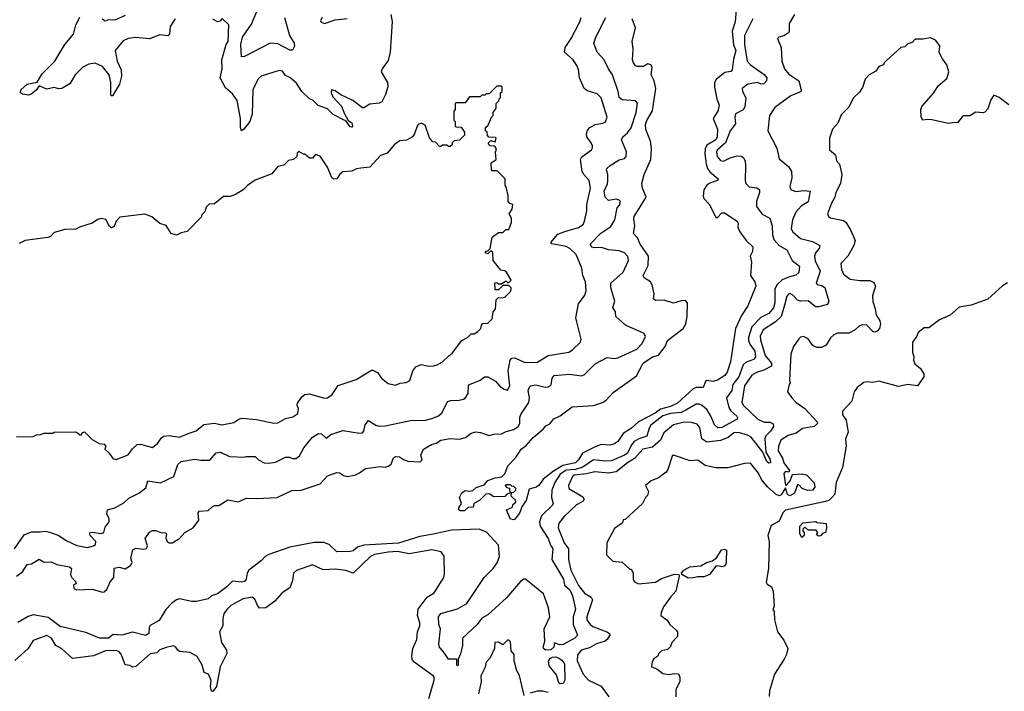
# Model space of a CAD drawing. Extents: x 2210602 to 2357277, y 510288 to 673808.
# Tile 22 of 256: x 2222576 to 2229095, y 550972 to 555420. Entities that reach past the tile are written whole.
import ezdxf

# ---------------------------------------------------------------- set-up
doc = ezdxf.new("R2010")
doc.units = 0

msp = doc.modelspace()

# ---------------------------------------------------------------- linework, layer by layer
at = {"layer": '0CON05XD'}
for points in [[(2222542.9, 551915), (2222605, 552009.2), (2222655, 552028.9), (2222710.9, 552029.1), (2222745, 552032.5), (2222775.6, 552025.6), (2222835, 552003.1), (2222885, 551970), (2222955, 551938.8), (2223025, 551923.8), (2223065, 551936.7), (2223077.5, 551945), (2223080, 551965), (2223043.3, 552005), (2223038.3, 552021.7), (2223055, 552026.2), (2223115, 552016.7), (2223132.5, 552025), (2223141.7, 552058.3), (2223168.8, 552095), (2223168.8, 552115), (2223153, 552147), (2223157, 552173), (2223205, 552188), (2223265, 552221.2), (2223298.8, 552251.2), (2223365.6, 552284.4), (2223410.7, 552319.3), (2223425, 552366.7), (2223507.7, 552352.3), (2223596.2, 552395), (2223622.9, 552475), (2223645, 552494), (2223735, 552510), (2223775, 552502.9), (2223835, 552503.3), (2223877.7, 552552.3), (2223905, 552556), (2223965, 552526.2), (2224065, 552522.5), (2224075, 552527.5), (2224135, 552527.5), (2224157.5, 552505), (2224195, 552486.2), (2224225, 552482), (2224270.5, 552489.5), (2224337, 552523), (2224365, 552523.3), (2224380, 552515), (2224405, 552513.3), (2224429.3, 552530.7), (2224457.5, 552585), (2224514.5, 552655.5), (2224555, 552680), (2224575, 552676.7), (2224605, 552648.8), (2224635, 552673.3), (2224715, 552700), (2224825, 552681.2), (2224845, 552683.3), (2224854.2, 552695.8), (2224862.8, 552737.2), (2224885, 552766), (2224935, 552733.8), (2224955, 552727.5), (2224995, 552730), (2225175, 552767.1), (2225254.1, 552765.9), (2225305, 552778), (2225345, 552794), (2225370, 552815), (2225408.8, 552891.2), (2225431.2, 552898.8), (2225485, 552900), (2225514.1, 552905.9), (2225525.8, 552914.2), (2225546, 552945), (2225546.7, 552995), (2225553.8, 553005), (2225625, 553032), (2225654.2, 553055.8), (2225675, 553054), (2225725.8, 553025.8), (2225755, 552992.5), (2225780, 552975), (2225805, 552967.5), (2225820, 552995), (2225810.6, 553095), (2225824.2, 553165), (2225835, 553178.8), (2225855, 553180), (2225915, 553152.5), (2226000.3, 553149.7), (2226075, 553195.7), (2226212.7, 553217.3), (2226237, 553233), (2226290, 553285), (2226293.8, 553305), (2226257.5, 553445), (2226275, 553537.5), (2226318, 553595), (2226327.5, 553625), (2226321.2, 553685), (2226303.8, 553725), (2226298.8, 553775), (2226260.8, 553865), (2226218, 553905), (2226195, 553916.9), (2226100, 553935), (2226093.3, 553945), (2226139.8, 554000.2), (2226185, 554018.1), (2226275, 554044), (2226305.7, 554064.3), (2226316.2, 554085), (2226330, 554155), (2226330, 554195), (2226354, 554305), (2226346, 554355), (2226310, 554395), (2226300.8, 554415), (2226290, 554495), (2226298.8, 554511.2), (2226361.7, 554558.3), (2226368.3, 554571.7), (2226368.8, 554585), (2226358.8, 554605), (2226331.2, 554645), (2226328.8, 554665), (2226335, 554687.5), (2226350, 554705), (2226385, 554726), (2226435.7, 554734.3), (2226455, 554743.8), (2226466.2, 554775), (2226425, 554903.3), (2226398.3, 554928.3), (2226335, 554948), (2226313.6, 554963.6), (2226281.4, 555035), (2226275, 555090), (2226265, 555117.5), (2226240, 555155), (2226182.9, 555205), (2226187.5, 555235), (2226228, 555295), (2226283.9, 555406.1), (2226293.3, 555435)], [(2223605, 555426.2), (2223572, 555375), (2223568.6, 555325), (2223557.9, 555312.1), (2223505, 555320), (2223435.9, 555294.1), (2223345, 555302), (2223295, 555295.8), (2223260.9, 555279.1), (2223208.8, 555215), (2223221.4, 555145), (2223248.7, 555088.7), (2223249.5, 555045), (2223236.8, 554993.2), (2223190, 554915), (2223182.5, 554915), (2223180, 554925), (2223180, 555005), (2223168.6, 555055), (2223125, 555110.8), (2223075, 555131.2), (2223035, 555126), (2222994.4, 555105.6), (2222943.3, 555055), (2222907.5, 554995), (2222855, 554963.8), (2222835, 554962), (2222805, 554970), (2222755, 554958.8), (2222705, 554982.5), (2222685.7, 554954.3), (2222652.3, 554927.7), (2222635, 554920), (2222595, 554927.5), (2222582.5, 554935), (2222583.3, 554955), (2222625, 554992), (2222693, 555007), (2222725, 555062.5), (2222808.6, 555145), (2222874.5, 555255.5), (2222933.1, 555325), (2222947.1, 555385), (2222975, 555436.2)], [(2223275, 555448.8), (2223205, 555415.8), (2223165, 555418), (2223141.2, 555411.2), (2223123, 555423)], [(2225034, 555454), (2225041.7, 555408.3), (2225029.3, 555205), (2225015, 555150), (2224975.4, 555094.6), (2224969.4, 555075), (2225012.1, 555005), (2225013.2, 554975), (2224998.8, 554925), (2224973.9, 554876.1), (2224955, 554867.5), (2224895, 554860), (2224855, 554836.2), (2224845, 554836.2), (2224782, 554885), (2224702.3, 554922.3), (2224665, 554949.2), (2224640, 554955), (2224638, 554935), (2224648.8, 554908.8), (2224706.6, 554846.6), (2224725.8, 554795.8), (2224751.7, 554751.7), (2224775, 554736.7), (2224780, 554715), (2224775, 554707.5), (2224765, 554710), (2224737.5, 554747.5), (2224652.2, 554792.2), (2224615, 554828.8), (2224551.7, 554851.7), (2224516.8, 554886.8), (2224495.8, 554895.8), (2224443.3, 554945), (2224409.3, 554999.3), (2224365, 555038), (2224335, 555051.2), (2224315, 555078.8), (2224295, 555083.8), (2224175, 555046.7), (2224155, 555027.5), (2224120, 554955), (2224115.8, 554794.2), (2224098.8, 554745), (2224060, 554695), (2224043.9, 554683.9), (2224037.5, 554705), (2224038, 554765), (2224015.7, 554885), (2223985, 554930), (2223939.5, 554969.5), (2223904.1, 555034.1), (2223915.8, 555095), (2223914.2, 555155), (2223943.3, 555255), (2223956, 555275), (2223960, 555385), (2223917, 555427), (2223900.7, 555409.3), (2223885, 555406.7), (2223853.9, 555423.9)], [(2224329.4, 555435), (2224362.5, 555315), (2224394, 555265), (2224396.1, 555243.9), (2224382, 555218), (2224365, 555217.5), (2224285, 555261.1), (2224235, 555265.6), (2224065, 555177.1), (2224044, 555175), (2224041.3, 555255), (2224050.7, 555305), (2224109.8, 555390.2), (2224146.7, 555475)], [(2224578.8, 555435), (2224568, 555415), (2224572.5, 555402.5), (2224595, 555395.7), (2224665, 555418.5), (2224745, 555427.7)], [(2224825, 552418.8), (2224865, 552448.8), (2224965, 552461.2), (2224995, 552456.7), (2225015, 552463.3), (2225035, 552477.5), (2225051.2, 552518.8), (2225063.6, 552526.4), (2225090, 552525), (2225116.4, 552506.4), (2225145, 552496.2), (2225227, 552493), (2225240, 552505), (2225232.5, 552535), (2225250, 552575), (2225302.3, 552607.7), (2225334.2, 552615.8), (2225363.7, 552636.3), (2225425.8, 552645.8), (2225485, 552641.2), (2225527.7, 552652.3), (2225565, 552682), (2225595, 552690), (2225626.1, 552686.1), (2225685, 552666.7), (2225715, 552676.2), (2225765, 552676.7), (2225797.7, 552692.3), (2225847.5, 552705), (2225876.2, 552725), (2225886.2, 552745), (2225886.2, 552785), (2225894.2, 552805), (2225947.1, 552885), (2225951.4, 552915), (2225943.1, 552965), (2225956.7, 552995), (2225992.3, 553002.3), (2226055, 552986.2), (2226075, 552988), (2226095, 553002.5), (2226100.8, 553045), (2226115, 553064), (2226215, 553073.3), (2226295, 553061.2), (2226312.3, 553067.7), (2226338.8, 553095), (2226385, 553142), (2226465, 553183.3), (2226515, 553176), (2226535, 553180.8), (2226660.9, 553239.1), (2226698, 553275), (2226718.3, 553321.7), (2226710.7, 553340.7), (2226586.1, 553396.1), (2226522.5, 553455), (2226520, 553485), (2226503.3, 553515), (2226515.6, 553555), (2226490, 553645), (2226488.8, 553675), (2226571.8, 553748.2), (2226605.8, 553825), (2226602.7, 553852.7), (2226580, 553875), (2226545, 553890), (2226475, 553896.4), (2226427.7, 553912.3), (2226378.8, 553908.8), (2226364.1, 553914.1), (2226353.6, 553933.6), (2226423.8, 554006.2), (2226489.8, 554050.2), (2226515.7, 554095), (2226531.2, 554175), (2226547.3, 554192.7), (2226553.3, 554215), (2226545.8, 554225.8), (2226525, 554231.2), (2226475, 554222.2), (2226452.9, 554245), (2226445.5, 554285), (2226466.7, 554333.3), (2226469.6, 554355), (2226468.9, 554395), (2226461.2, 554425), (2226463.8, 554435), (2226485, 554454.3), (2226545, 554490.8), (2226579.2, 554500.8), (2226591.2, 554515), (2226592.5, 554545), (2226560, 554625), (2226568.8, 554645), (2226599.8, 554670.2), (2226625.4, 554704.6), (2226658.1, 554805), (2226666.1, 554866.1), (2226652, 554882), (2226565, 554890), (2226544.2, 554904.2), (2226537.5, 554945), (2226501.1, 555055), (2226473.8, 555093.8), (2226445, 555153.8), (2226398.8, 555205), (2226376.2, 555265), (2226389.4, 555305), (2226456.9, 555435)], [(2227318.9, 555485), (2227311.8, 555405), (2227293.1, 555345), (2227302.7, 555252.7), (2227316.5, 555215), (2227300.7, 555159.3), (2227292.5, 555087.5), (2227284, 555076), (2227245, 555069.2), (2227186.4, 555023.6), (2227175.6, 555005), (2227176.7, 554973.3), (2227191.2, 554895), (2227206.9, 554855), (2227198.1, 554815), (2227168.1, 554765), (2227195.3, 554695.3), (2227193.6, 554645), (2227184.6, 554625.4), (2227125, 554588.9), (2227115.3, 554564.7), (2227112.6, 554532.6), (2227120.3, 554465), (2227130, 554435), (2227145, 554413.1), (2227200, 554365), (2227196, 554354), (2227145, 554338), (2227125.8, 554324.2), (2227105.7, 554294.3), (2227101.2, 554251.2), (2227106.2, 554235), (2227143.8, 554195), (2227185, 554110), (2227195, 554110), (2227225, 554140), (2227241.7, 554141.7), (2227325.9, 554085.9), (2227333, 554073), (2227330, 554045), (2227343.3, 554015), (2227385, 553957.5), (2227430, 553915), (2227427.5, 553885), (2227412.5, 553855), (2227420, 553815), (2227414, 553725), (2227443.3, 553685), (2227450, 553655), (2227396.9, 553525), (2227355, 553461.4), (2227314.6, 553375.4), (2227281.1, 553155), (2227260.8, 553085), (2227245, 553063.8), (2227195, 553033.3), (2227166.2, 553023.8), (2227125, 553030), (2227117.5, 553025), (2227100, 552985), (2227055, 552984.2), (2227035, 552975.8), (2226930.2, 552879.8), (2226885, 552858), (2226818.6, 552841.4), (2226783.3, 552815), (2226673.8, 552756.2), (2226626, 552715), (2226570.3, 552679.7), (2226535, 552627.5), (2226515, 552610.6), (2226485, 552601.9), (2226425, 552605.6), (2226385, 552592.2), (2226301.8, 552548.2), (2226276.5, 552505), (2226255.6, 552485), (2226171.7, 552468.3), (2226110.5, 552430.5), (2226042.3, 552377.7), (2226014, 552335), (2225995, 552323.1), (2225950, 552310), (2225928.8, 552235), (2225901.7, 552198.3), (2225885, 552152.5), (2225855, 552112.5), (2225845, 552107.5)], [(2227705, 555453.3), (2227670, 555395), (2227671.2, 555345), (2227665, 555332.5), (2227635, 555313.3), (2227602.5, 555305), (2227593.3, 555295), (2227616.4, 555236.4), (2227622, 555145), (2227640, 555095), (2227668.3, 555058.3), (2227733.3, 555015), (2227750, 554955), (2227747.5, 554945), (2227735, 554936.7), (2227681.2, 554915), (2227575, 554838.8), (2227541.2, 554785), (2227530, 554685), (2227589.7, 554569.7), (2227605, 554497.5), (2227665, 554446.7), (2227685.8, 554415), (2227687.3, 554372.7), (2227674, 554315), (2227680, 554295), (2227715, 554282), (2227765, 554289.5), (2227810, 554285), (2227796.4, 554213.6), (2227750, 554185), (2227715.5, 554144.5), (2227691.4, 554095), (2227684.2, 554035), (2227694.5, 554014.5), (2227745, 553970.8), (2227825, 553950.6), (2227873.3, 553925), (2227869.2, 553905), (2227845.7, 553875), (2227838.9, 553855), (2227843.3, 553823.3), (2227876.4, 553755), (2227848, 553675), (2227855.8, 553665.8), (2227885, 553660.6), (2227906.9, 553646.9), (2227933.8, 553555), (2227925, 553533.3), (2227865, 553517.5), (2227845, 553518.6), (2227795, 553557.5), (2227745, 553555.6), (2227725, 553563.1), (2227695, 553596.2), (2227675, 553606), (2227665, 553603.3), (2227655, 553590), (2227639.5, 553530.5), (2227618.2, 553455), (2227580.4, 553419.6), (2227498.9, 553365), (2227478.8, 553325), (2227480.2, 553300.2), (2227510.4, 553195), (2227553.1, 553145), (2227554.3, 553125.7), (2227501.7, 553098.3), (2227455, 553084.2), (2227424.2, 553065), (2227375.6, 552995), (2227355.9, 552885.9), (2227368, 552865), (2227462.5, 552775), (2227505, 552755.6), (2227545, 552754.4), (2227564.3, 552744.3), (2227565.6, 552725), (2227546.5, 552695), (2227516.5, 552665), (2227509.1, 552645), (2227516.6, 552556.6), (2227545, 552506.7), (2227546.2, 552485), (2227535, 552484), (2227522.5, 552495), (2227495.6, 552555.6), (2227419.5, 552655), (2227395, 552669.6), (2227335.3, 552685.3), (2227305, 552683.5), (2227265.9, 552654.1), (2227215, 552632.5), (2227125, 552621.4), (2227091.4, 552645), (2227078.9, 552718.9), (2227061.2, 552741.2), (2227022.9, 552752.9), (2226975, 552755.6), (2226905, 552736.9), (2226840, 552685), (2226817.5, 552635), (2226765, 552590), (2226702, 552575), (2226646.6, 552513.4), (2226600.6, 552485), (2226525.4, 552424.6), (2226475, 552417.1), (2226384.5, 552425.5), (2226327.8, 552412.2), (2226246.8, 552403.2), (2226235, 552395.6), (2226208.6, 552335), (2226210.8, 552315), (2226305, 552260), (2226313.8, 552245), (2226305, 552228.8), (2226262, 552208), (2226180.8, 552129.2), (2226145.8, 552085), (2226140, 552055), (2226180, 551955), (2226208.6, 551915), (2226208.8, 551845), (2226224.5, 551775), (2226275, 551672.5), (2226315, 551622.5), (2226358.8, 551595), (2226367.8, 551577.8), (2226331.4, 551465), (2226331.4, 551445), (2226352.5, 551415), (2226371.1, 551401.1), (2226463.3, 551365), (2226480, 551355), (2226482.5, 551345), (2226466, 551315), (2226453.3, 551305), (2226395, 551286.9), (2226349.5, 551260.5), (2226294.3, 551245), (2226268, 551212), (2226266.5, 551175), (2226306.6, 551086.6), (2226340.8, 551045), (2226425.7, 551005.7), (2226475.6, 550935)], [(2227430, 555425), (2227374.5, 555315), (2227375.4, 555255), (2227392, 555145), (2227415, 555120), (2227505, 555057.5), (2227522.2, 555035), (2227520.5, 555015), (2227503.3, 554995), (2227485, 554992.5), (2227460, 555005), (2227397, 554993), (2227360, 554965), (2227361.2, 554945), (2227383.5, 554903.5), (2227377.4, 554842.6), (2227365, 554823.1), (2227314.3, 554795.7), (2227310, 554775), (2227315, 554730), (2227278.9, 554685), (2227248.5, 554605), (2227192.9, 554555), (2227189.2, 554545), (2227194.3, 554515), (2227215, 554488), (2227235, 554482.5), (2227280, 554505), (2227325, 554518.2), (2227355, 554516.7), (2227368.6, 554505), (2227378, 554485), (2227382.3, 554452.3), (2227378, 554355), (2227384, 554335), (2227405, 554313.8), (2227456.7, 554306.7), (2227474.1, 554294.1), (2227474.2, 554275), (2227454.2, 554215), (2227455, 554183.3), (2227492.1, 554132.1), (2227543.3, 554105), (2227556.9, 554055), (2227559.4, 553995), (2227568.6, 553965), (2227604.6, 553924.6), (2227654, 553895), (2227691.2, 553825), (2227738.3, 553788.3), (2227733.3, 553745), (2227715, 553728.8), (2227665, 553715.8), (2227625, 553696.9), (2227588.1, 553665), (2227575.5, 553635), (2227574.6, 553545), (2227567.2, 553512.8), (2227535.5, 553474.5), (2227481.9, 553448.1), (2227422.7, 553385), (2227401.8, 553315), (2227402.1, 553295), (2227410.4, 553270.4), (2227442.7, 553225), (2227447.5, 553185), (2227435, 553170.5), (2227385, 553152.7), (2227366.4, 553135), (2227337.1, 553055), (2227298.2, 553005), (2227291.1, 552965), (2227256.4, 552915), (2227271.8, 552851.8), (2227285, 552830.5), (2227323.3, 552795), (2227329.2, 552785), (2227326.2, 552775), (2227225, 552719.4), (2227197.9, 552717.9), (2227175, 552736), (2227151.5, 552795), (2227126.9, 552836.9), (2227095, 552865.4), (2227075, 552874.6), (2227055, 552873.6), (2226986, 552834), (2226955, 552819), (2226885, 552812.2), (2226833.9, 552796.2), (2226755, 552734.4), (2226743.1, 552715), (2226727.4, 552662.6), (2226674.2, 552645), (2226644.3, 552625.7), (2226627.1, 552605), (2226599.6, 552550.4), (2226580.6, 552535), (2226495, 552497.9), (2226455, 552495.3), (2226375, 552506.2), (2226305, 552456.8), (2226255, 552440.5), (2226195, 552436.6), (2226155, 552410.8), (2226118.8, 552355), (2226098.9, 552305), (2226096.8, 552256.8), (2226108, 552215), (2226104, 552205), (2226030, 552135), (2226017.5, 552095), (2226022.5, 552065), (2226075, 551984), (2226089.8, 551939.8), (2226105.8, 551915), (2226100, 551845), (2226127.2, 551797.2), (2226175.6, 551715), (2226184, 551675), (2226218.5, 551645), (2226236.1, 551605), (2226255.5, 551515.5), (2226239.4, 551465), (2226241.4, 551415), (2226268.8, 551345), (2226252, 551325), (2226175, 551283.3), (2226150.9, 551280.9), (2226117.5, 551292.5), (2226113.3, 551265), (2226092.3, 551247.7), (2226060, 551245), (2226044, 551255), (2226041.2, 551265), (2226052, 551305), (2226048.8, 551385), (2226086.7, 551465), (2226077.1, 551525), (2226045, 551616.7), (2225925, 551715.8), (2225914.4, 551715.6), (2225891.1, 551698.9), (2225799.8, 551590.2), (2225675, 551479.2), (2225635, 551456.7), (2225604.6, 551415.4), (2225506.7, 551325), (2225506.7, 551275), (2225495, 551220), (2225480, 551185), (2225480, 551145), (2225475, 551140), (2225470, 551145), (2225470, 551185), (2225414.2, 551184.2), (2225389.2, 551225), (2225354.4, 551265), (2225351.1, 551285), (2225362.2, 551385), (2225351.2, 551415), (2225348.9, 551465), (2225363.2, 551486.8), (2225475, 551519.1), (2225536.4, 551553.6), (2225650.8, 551725), (2225710, 551785), (2225737, 551823), (2225752, 551865), (2225745, 551940), (2225666.7, 552026.7), (2225617, 552047), (2225435, 552040), (2225316.6, 552013.4), (2225225, 551997.5), (2225085, 551953.8), (2224855, 551940), (2224813.1, 551926.9), (2224785, 551902.5), (2224765, 551897.5), (2224675.9, 551895.9), (2224625, 551944.2), (2224588.7, 551958.7), (2224525, 551956.8), (2224365, 551927.5), (2224225, 551878.9), (2224201.2, 551865), (2224174.5, 551835.5), (2224092.5, 551775), (2224082.2, 551755), (2224076.5, 551715), (2224065, 551700), (2224045, 551695.3), (2223985, 551702.2), (2223947.1, 551665), (2223885, 551618.1), (2223846.5, 551603.5), (2223825, 551584.4), (2223746.4, 551566.4), (2223716.4, 551566.4), (2223635, 551584.3), (2223615, 551578.1), (2223583.4, 551556.6), (2223542.9, 551515), (2223499.2, 551440.8), (2223440.9, 551409.1), (2223432.8, 551395), (2223430.5, 551355), (2223408.6, 551341.4), (2223323.4, 551363.4), (2223252.5, 551345), (2223195, 551347.5), (2223165, 551324), (2223104.7, 551324.7), (2223015, 551362.5), (2222845, 551402.5), (2222765, 551460), (2222665, 551479.2), (2222631.7, 551468.3), (2222565, 551427.5)], [(2225845, 552107.5), (2225825, 552112.5), (2225800, 552175), (2225838.3, 552191.7), (2225841.7, 552208.3), (2225860, 552225), (2225858.3, 552238.3), (2225830, 552265), (2225831.7, 552288.3), (2225848.3, 552291.7), (2225860, 552305), (2225860, 552315), (2225848.3, 552328.3), (2225835, 552330), (2225825, 552340), (2225795, 552340), (2225790, 552335), (2225801.7, 552321.7), (2225818.3, 552318.3), (2225820, 552285), (2225801.7, 552278.3), (2225788.3, 552261.7), (2225715, 552260), (2225685, 552280), (2225663, 552277), (2225620, 552235), (2225583.6, 552216.4), (2225578.3, 552191.7), (2225545, 552190), (2225521.7, 552168.3), (2225495, 552167.5), (2225482.5, 552175), (2225483, 552187), (2225500, 552215), (2225487.5, 552255), (2225503.6, 552286.4), (2225525, 552302.5), (2225555, 552297.5), (2225577, 552303), (2225598.3, 552321.7), (2225650.5, 552339.5), (2225675, 552368), (2225725, 552386.7), (2225768.3, 552391.7), (2225787, 552413), (2225808.8, 552465), (2225860.3, 552519.7), (2225896, 552575), (2225929.8, 552600.2), (2225975, 552652.9), (2226042.7, 552707.3), (2226060.5, 552729.5), (2226085.7, 552744.3), (2226112.9, 552777.1), (2226155, 552797.5), (2226234.2, 552855.8), (2226375, 552864.5), (2226435.3, 552884.7), (2226459.3, 552900.7), (2226505, 552950.6), (2226658.7, 553061.3), (2226704.6, 553145.4), (2226765, 553186.9), (2226805, 553198), (2226848.6, 553255), (2226864.7, 553295.3), (2226969.4, 553375), (2226985.6, 553405), (2226994.4, 553455), (2226997.3, 553545), (2226985, 553560.6), (2226955, 553558.9), (2226905, 553542.5), (2226843.6, 553563.6), (2226785, 553560), (2226771.7, 553571.7), (2226776.7, 553605), (2226763.3, 553665), (2226753, 553683), (2226710.5, 553710.5), (2226703.8, 553725), (2226737.9, 553792.1), (2226740, 553855), (2226685, 553932.5), (2226665.7, 553975.7), (2226640, 554005), (2226649.2, 554055), (2226641.2, 554098.8), (2226645, 554116), (2226723.3, 554245), (2226698.5, 554305), (2226694.4, 554335), (2226710.4, 554395), (2226753.5, 554495), (2226758.2, 554565), (2226753.1, 554615), (2226722, 554692), (2226718.8, 554725), (2226727.9, 554752.1), (2226765, 554816.7), (2226787.5, 554965), (2226776.9, 555015), (2226757.1, 555055), (2226762.5, 555105), (2226755, 555120), (2226735, 555128), (2226705, 555110), (2226665, 555110), (2226653.3, 555115), (2226638.8, 555135), (2226633.8, 555155), (2226638, 555225), (2226632, 555275), (2226652, 555365), (2226630, 555425)], [(2229125, 554856.7), (2229060, 554905), (2229025, 554920), (2229005, 554890), (2228985, 554830), (2228965, 554807.5), (2228955, 554802.5), (2228905, 554807.5), (2228867, 554783), (2228825, 554782.5), (2228815, 554777.5), (2228785, 554737.5), (2228765, 554740), (2228725, 554732.5), (2228615, 554757.5), (2228585, 554760), (2228555, 554753.8), (2228543.4, 554773.4), (2228541.4, 554825), (2228548, 554845), (2228627.5, 554935), (2228657, 554983), (2228715, 555030), (2228727.5, 555075), (2228715, 555120), (2228685, 555160), (2228663, 555203), (2228667, 555247), (2228640, 555285), (2228605, 555300), (2228555, 555290), (2228505, 555290), (2228485, 555270), (2228455, 555260), (2228435, 555240), (2228410, 555235), (2228315, 555150), (2228300, 555135), (2228295, 555120), (2228265, 555110), (2228245, 555080), (2228200, 555055), (2228172.5, 555025), (2228155, 554970), (2228135, 554940), (2228095, 554900), (2228065, 554840), (2228015, 554790), (2227992.5, 554735), (2227957.5, 554695), (2227937.5, 554635), (2227938.3, 554558.3), (2227976.7, 554525), (2227983.8, 554485), (2228003.9, 554463.9), (2228019.2, 554395), (2228010, 554335), (2227978.8, 554275), (2227972, 554245), (2227950, 554205), (2227923.6, 554133.6), (2227932.5, 554115), (2227945, 554107.5), (2228029.1, 554089.1), (2228045, 554080), (2228078, 554025), (2228107.3, 553957.3), (2228098.6, 553925), (2228058.6, 553855), (2228013.3, 553805), (2228016, 553765), (2228030, 553735), (2228075, 553702.5), (2228138.3, 553691.7), (2228205, 553692.5), (2228230.6, 553680.6), (2228241.4, 553655), (2228221.2, 553591.2), (2228223.4, 553553.4), (2228240, 553505), (2228245.8, 553465), (2228271.2, 553425), (2228276, 553405), (2228268.8, 553375), (2228252.3, 553357.7), (2228235, 553351.2), (2228225, 553354), (2228185, 553396.7), (2228155, 553400), (2228135, 553393.3), (2228106.7, 553365), (2228065, 553343.8), (2227987, 553343), (2227966.4, 553333.6), (2227945, 553312.5), (2227915.9, 553264.1), (2227885, 553248.8), (2227855, 553248.8), (2227835, 553256.7), (2227824, 553264), (2227795, 553307.5), (2227765, 553322.5), (2227745, 553317.5), (2227733.6, 553306.4), (2227700, 553255), (2227681.2, 553205), (2227672.5, 553035), (2227677.5, 553015), (2227670, 553005), (2227660, 552955), (2227687.5, 552915), (2227717.5, 552885), (2227775, 552844.3), (2227855, 552756), (2227856.9, 552745), (2227835, 552726.9), (2227757.6, 552712.4), (2227717.3, 552682.7), (2227662.8, 552667.2), (2227615.7, 552634.3), (2227599.2, 552595), (2227597.1, 552565), (2227626.9, 552516.9), (2227635.7, 552485), (2227672.5, 552435), (2227667.5, 552422.5), (2227645, 552428.8), (2227634.6, 552415.4), (2227645, 552337.5), (2227655, 552340), (2227677.5, 552365), (2227692.5, 552407.5), (2227757, 552413), (2227785, 552405.7), (2227795.5, 552395.5), (2227835, 552352.5), (2227841.2, 552325), (2227825, 552304.3), (2227791.7, 552301.7), (2227756.4, 552316.4), (2227735, 552340), (2227725, 552340), (2227706.7, 552285), (2227675, 552266.2), (2227660, 552275), (2227645, 552320), (2227617.6, 552272.4), (2227605, 552265.8), (2227585, 552275.6), (2227526.9, 552326.9), (2227487.5, 552375), (2227466.3, 552416.3), (2227415, 552483.8), (2227375, 552480), (2227265, 552451.2), (2227185, 552452), (2227115, 552468), (2227065, 552503.8), (2227015, 552498), (2226905, 552536.7), (2226895, 552530), (2226868.1, 552441.9), (2226857, 552423), (2226804.2, 552385.8), (2226757.5, 552365), (2226720, 552335), (2226740, 552295), (2226731.7, 552268.3), (2226720, 552255), (2226700, 552215), (2226585, 552110), (2226571.7, 552108.3), (2226570, 552095), (2226558.3, 552081.7), (2226515, 552050), (2226462.5, 551955), (2226460, 551875), (2226503, 551833), (2226565, 551827.5), (2226615, 551780), (2226625, 551780), (2226637, 551757), (2226637.5, 551715), (2226645, 551700), (2226673.6, 551683.6), (2226785, 551695.8), (2226825, 551720), (2226911.2, 551748.8), (2226940, 551745), (2226942.5, 551735), (2226920, 551635), (2226884.4, 551595.6), (2226839.3, 551530.7), (2226822.5, 551495), (2226820, 551475), (2226863, 551443), (2226880, 551415), (2226919.3, 551379.3), (2226930, 551365), (2226930, 551335), (2226893.6, 551296.4), (2226885, 551270), (2226865, 551250), (2226825, 551240), (2226805, 551220), (2226800, 551205), (2226773.6, 551186.4), (2226763, 551167), (2226760, 551135), (2226795, 551120), (2226835, 551090), (2226875, 551082.5), (2226905, 551090), (2226938.3, 551088.3), (2226946.7, 551065), (2226946.7, 551035), (2226920, 550985), (2226920, 550935)], [(2222555, 552657.5), (2222665, 552660), (2222688.3, 552671.7), (2222715, 552672.5), (2222738.3, 552681.7), (2222795, 552682.5), (2222805, 552687.5), (2222945, 552690), (2222960, 552685), (2222975, 552670), (2222985, 552670), (2222990, 552685), (2223005, 552690), (2223055, 552640), (2223103, 552613), (2223135, 552610), (2223147.5, 552595), (2223140, 552575), (2223169.3, 552549.3), (2223193.3, 552515), (2223215, 552506.7), (2223295, 552537.5), (2223322.3, 552577.7), (2223355, 552606.2), (2223375, 552608.8), (2223455, 552586.7), (2223491.2, 552615), (2223512.1, 552647.9), (2223528.3, 552661.7), (2223565, 552666), (2223635, 552656), (2223690.9, 552679.1), (2223745, 552696.2), (2223795, 552738.8), (2223865, 552748.8), (2223915, 552737.5), (2223995, 552752.5), (2224026.4, 552773.6), (2224049.3, 552780.7), (2224145, 552772), (2224258.3, 552748.3), (2224285, 552751.2), (2224335, 552778.8), (2224385, 552790), (2224418.3, 552811.7), (2224422.5, 552845), (2224412.5, 552865), (2224415, 552880), (2224445, 552922.5), (2224465, 552937.5), (2224495, 552943.3), (2224595, 552913.3), (2224615, 552916.7), (2224645, 552937.5), (2224685, 552996.7), (2224803.9, 553036.1), (2224905, 553100), (2224915, 553100), (2224945, 553082.5), (2224972.5, 553045), (2225015, 553010), (2225065, 553000), (2225095, 553012), (2225135, 553016.7), (2225158.8, 553031.2), (2225180, 553095), (2225199.3, 553120.7), (2225235, 553136.7), (2225285, 553126.2), (2225315, 553126.7), (2225340, 553135), (2225376.1, 553153.9), (2225416.4, 553193.6), (2225439.3, 553210.7), (2225504, 553296), (2225540, 553315), (2225565, 553340), (2225585, 553340), (2225610, 553355), (2225630, 553375), (2225633, 553397), (2225641.7, 553408.3), (2225675, 553410), (2225705, 553440), (2225710, 553485), (2225726.4, 553503.6), (2225730, 553565), (2225745, 553580), (2225775, 553577.5), (2225790, 553585), (2225825, 553620), (2225830, 553635), (2225830, 553645), (2225815, 553660), (2225775, 553660), (2225745, 553630), (2225725, 553630), (2225721.7, 553678.3), (2225735, 553680), (2225745, 553670), (2225765, 553670), (2225795, 553690), (2225805, 553680), (2225815, 553680), (2225830, 553695), (2225798.3, 553748.3), (2225787, 553757), (2225761.7, 553761.7), (2225710, 553825), (2225708.3, 553878.3), (2225695, 553890), (2225675, 553870), (2225660, 553875), (2225660, 553885), (2225678.3, 553891.7), (2225690, 553905), (2225705, 553980), (2225745, 554010), (2225775, 554010), (2225795, 554030), (2225815, 554030), (2225833, 554077), (2225832.5, 554105), (2225817.5, 554135), (2225837.5, 554165), (2225840, 554195), (2225821.7, 554201.7), (2225810, 554215), (2225810, 554255), (2225800, 554305), (2225790, 554325), (2225790, 554365), (2225738.3, 554418.3), (2225705, 554420), (2225700, 554425), (2225698.3, 554471.7), (2225730, 554495), (2225726.4, 554543.6), (2225732.5, 554565), (2225721.7, 554581.7), (2225690, 554585), (2225680, 554595), (2225680, 554605), (2225695, 554620), (2225725, 554610), (2225730, 554635), (2225725, 554640), (2225681.7, 554641.7), (2225673, 554653), (2225670, 554675), (2225660, 554685), (2225660, 554705), (2225678.3, 554721.7), (2225700, 554775), (2225710, 554785), (2225710, 554805), (2225730, 554835), (2225730, 554865), (2225748.3, 554881.7), (2225750, 554895), (2225760, 554905), (2225760, 554935), (2225770, 554945), (2225770, 554975), (2225765, 554980), (2225735, 554980), (2225685, 554930), (2225665, 554930), (2225655, 554920), (2225635, 554920), (2225625, 554910), (2225585, 554910), (2225555, 554910), (2225525, 554870), (2225465, 554870), (2225460, 554865), (2225460, 554825), (2225450, 554815), (2225450, 554755), (2225460, 554745), (2225460, 554715), (2225465, 554710), (2225498.3, 554708.3), (2225520, 554675), (2225520, 554655), (2225488.3, 554621.7), (2225451.7, 554618.3), (2225440, 554605), (2225438.3, 554591.7), (2225425, 554580), (2225415, 554580), (2225405, 554590), (2225375, 554590), (2225365, 554580), (2225355, 554580), (2225328.3, 554608.3), (2225311.7, 554611.7), (2225288.3, 554638.3), (2225261.2, 554721.2), (2225235, 554733.8), (2225215, 554726.7), (2225206.7, 554715), (2225190, 554665), (2225176.4, 554643.6), (2225137, 554623), (2225093, 554617), (2225060, 554595), (2225010, 554535), (2224965, 554520), (2224895, 554442.5), (2224835, 554437.5), (2224805, 554432.5), (2224775, 554417.5), (2224715, 554412.5), (2224695, 554397.5), (2224675, 554366.7), (2224655, 554364), (2224643, 554373), (2224615, 554442.5), (2224566.1, 554516.1), (2224535, 554526.7), (2224515, 554502.5), (2224495, 554502.5), (2224465, 554530), (2224455, 554530), (2224425, 554547.5), (2224413, 554537), (2224410, 554515), (2224390, 554495), (2224355, 554487.5), (2224325, 554457.5), (2224285, 554446.7), (2224245, 554400), (2224135, 554357.5), (2224085, 554322.5), (2224055, 554292.5), (2224010, 554265), (2223971.7, 554248.3), (2223925, 554250), (2223865, 554200), (2223831.7, 554198.3), (2223811.7, 554178.3), (2223801.7, 554148.3), (2223780, 554125), (2223780, 554115), (2223685, 554017.5), (2223645, 554007.5), (2223615, 553992.5), (2223580, 554005), (2223545, 554057.5), (2223505, 554070), (2223450, 554115), (2223405, 554132.5), (2223238.3, 554111.7), (2223215, 554086.7), (2223200.6, 554049.4), (2223185, 554040.8), (2223170, 554050), (2223146.4, 554096.4), (2223115, 554102.5), (2223093.3, 554096.7), (2223055, 554072.5), (2222973, 554047), (2222947, 554033), (2222875, 554030), (2222805, 554010), (2222780, 553985), (2222761.7, 553978.3), (2222613, 553957), (2222571.7, 553938.3)], [(2229115, 553676.7), (2229081.7, 553658.3), (2228985, 553568.8), (2228875, 553528.8), (2228795, 553516.7), (2228735.8, 553464.2), (2228665, 553432.5), (2228595, 553380), (2228565, 553380), (2228525, 553347.5), (2228516.1, 553323.9), (2228487.5, 553285), (2228487.5, 553215), (2228495, 553190), (2228493.3, 553165), (2228501.7, 553141.7), (2228539.3, 553109.3), (2228562.5, 553075), (2228562.5, 553055), (2228520, 552995), (2228455, 553003.3), (2228395, 552990), (2228265, 553026.2), (2228225, 553018), (2228185, 553022.5), (2228165, 553017.5), (2228120, 552985), (2228100, 552955), (2228086.1, 552893.9), (2228023, 552827), (2228023, 552803), (2228047, 552767), (2228060.7, 552689.3), (2228043.3, 552645), (2228046.7, 552595), (2228023.3, 552455), (2227981.2, 552355), (2227971.7, 552278.3), (2227953.8, 552255), (2227933.2, 552236.8), (2227911.1, 552228.9), (2227645, 552171.2), (2227627.5, 552155), (2227605, 552098.8), (2227550.8, 552069.2), (2227530, 552005), (2227538, 551965), (2227533.3, 551785), (2227517.5, 551695), (2227525, 551682.5), (2227552.5, 551665), (2227563.3, 551635), (2227570, 551535), (2227562.5, 551515), (2227571.7, 551501.7), (2227572.5, 551445), (2227592.5, 551365), (2227635, 551310), (2227662.5, 551255), (2227652.5, 551215), (2227637.5, 551185), (2227573.3, 551085), (2227540, 550975), (2227537, 550937)], [(2222556.2, 551735), (2222595.9, 551764.1), (2222625, 551811.2), (2222655, 551816.2), (2222705, 551846.7), (2222738.3, 551828.3), (2222785, 551830), (2222823, 551813), (2222905, 551796.2), (2222920, 551785), (2222912.5, 551745), (2222918.3, 551728.3), (2222945, 551700), (2222950, 551685), (2222931.7, 551678.3), (2222933.6, 551653.6), (2222955, 551643.8), (2223055, 551649.2), (2223125, 551628.8), (2223135, 551630), (2223154.1, 551645.9), (2223175, 551697.5), (2223200, 551725), (2223201.7, 551788.3), (2223235, 551793.8), (2223275, 551782.5), (2223310, 551805), (2223320, 551825), (2223312.5, 551855), (2223325, 551910), (2223345, 551920), (2223396.4, 551913.6), (2223415, 551917.5), (2223423.3, 551935), (2223406, 551985), (2223435, 552026.7), (2223455, 552036.7), (2223475, 552037.5), (2223513.6, 552023.6), (2223541.7, 552021.7), (2223547.5, 552015), (2223543.6, 551986.4), (2223552, 551965), (2223565, 551956.2), (2223585, 551956.2), (2223635, 551983.3), (2223670, 552025), (2223725.5, 552054.5), (2223762, 552105), (2223758.8, 552155), (2223765, 552166.2), (2223825, 552170), (2223850, 552195), (2223865, 552202.5), (2223895, 552203.3), (2223955, 552240), (2224025, 552226.7), (2224075, 552252), (2224145, 552248.8), (2224280, 552255), (2224377.7, 552302.3), (2224440, 552305), (2224565, 552346.7), (2224615, 552400), (2224675, 552421.2), (2224695, 552418), (2224720.5, 552400.5), (2224745, 552393.8), (2224795, 552403.8), (2224825, 552418.8)], [(2227755, 551990), (2227740, 552015), (2227740, 552065), (2227761.7, 552088.3), (2227845, 552096.2), (2227855, 552090), (2227915, 552082.5), (2227918, 552055), (2227910, 552025), (2227891.7, 552018.3), (2227878.3, 552001.7), (2227865, 552000), (2227851.7, 552011.7), (2227860, 552025), (2227848.3, 552038.3), (2227795, 552040), (2227775, 552060), (2227760, 552045), (2227760, 552035), (2227770, 552025), (2227770, 552005), (2227755, 551990)], [(2225285.7, 550925), (2225320.8, 551045), (2225321.2, 551065), (2225315, 551073.3), (2225185, 551167.1), (2225174.5, 551185), (2225172.2, 551205), (2225180, 551255), (2225205.7, 551314.3), (2225210.9, 551365), (2225225.6, 551405), (2225225.6, 551425), (2225210.6, 551475), (2225214.2, 551515.8), (2225274.3, 551595.7), (2225320, 551625), (2225383.3, 551725), (2225388.8, 551745), (2225386.4, 551866.4), (2225365.9, 551895.9), (2225305, 551908.6), (2225155, 551882.5), (2225077.9, 551897.9), (2225015, 551894.2), (2224925, 551878.6), (2224898.8, 551865), (2224785, 551754.2), (2224735, 551771.9), (2224665, 551780), (2224586, 551776), (2224515, 551810), (2224408.3, 551771.7), (2224390, 551755), (2224383.3, 551705), (2224365, 551656.7), (2224313.3, 551625), (2224265, 551570), (2224205, 551524), (2224163.8, 551523.8), (2224152.5, 551535), (2224133, 551583), (2224115, 551596.7), (2224056.1, 551583.9), (2223975, 551540), (2223946.7, 551515), (2223928.8, 551485), (2223920, 551455), (2223920, 551405), (2223900, 551365), (2223911.4, 551295), (2223946.2, 551245), (2223947, 551223), (2223903.8, 551135), (2223878.8, 551005), (2223855, 550970), (2223845, 550972.5), (2223840, 551005), (2223844.2, 551044.2), (2223825.5, 551085.5), (2223796.7, 551096.7), (2223783.8, 551145), (2223752.1, 551202.1), (2223705, 551229.2), (2223635, 551236.7), (2223623.6, 551243.6), (2223610, 551265), (2223595, 551272.5), (2223545, 551263.3), (2223505, 551246.2), (2223485, 551228), (2223440.7, 551219.3), (2223345, 551135.8), (2223325, 551132), (2223305, 551143.3), (2223275, 551147.5), (2223247.5, 551217.5), (2223234.4, 551234.4), (2223215, 551242.5), (2223145, 551240.6), (2223065, 551207.8), (2222925, 551190), (2222855, 551253.3), (2222815.8, 551275.8), (2222786, 551325), (2222755, 551340.8), (2222665, 551309.2), (2222633.3, 551255), (2222545, 551176.2)], [(2227001.4, 551721.4), (2226960, 551745), (2226957.5, 551755), (2226973.3, 551775), (2227013.6, 551796.4), (2227085, 551804), (2227124.1, 551825.9), (2227163.6, 551836.4), (2227191.7, 551858.3), (2227221.7, 551908.3), (2227243, 551913), (2227256.4, 551906.4), (2227254, 551835), (2227250, 551815), (2227239.4, 551800.6), (2227225, 551796), (2227195, 551803.3), (2227185, 551800), (2227143.9, 551746.1), (2227130.5, 551739.5), (2227105, 551730.8), (2227065, 551731.4), (2227035, 551724.3), (2227001.4, 551721.4)], [(2225916.2, 550945), (2225886, 551076), (2225867.5, 551107.5), (2225849.2, 551175), (2225848.8, 551215), (2225830.7, 551240.7), (2225825, 551300), (2225815, 551310), (2225805, 551310), (2225775, 551280), (2225747, 551297), (2225722.5, 551295), (2225720, 551255), (2225691.2, 551195), (2225664.3, 551165.7), (2225657.3, 551132.7), (2225628, 551075), (2225631.4, 551035), (2225614, 550955)], [(2226155, 551021.9), (2226145, 551029.2), (2226130.5, 551080.5), (2226081.2, 551141.2), (2226076.2, 551175), (2226085, 551188.8), (2226102.7, 551197.3), (2226125, 551200), (2226145, 551192), (2226165, 551178), (2226182.5, 551155), (2226186, 551045), (2226175, 551024.4), (2226155, 551021.9)], [(2226073.9, 550963.9), (2226036.4, 550973.6), (2226003, 550973), (2225955, 550960)]]:
    msp.add_lwpolyline(points, dxfattribs=at)

doc.saveas('drawing.dxf')
